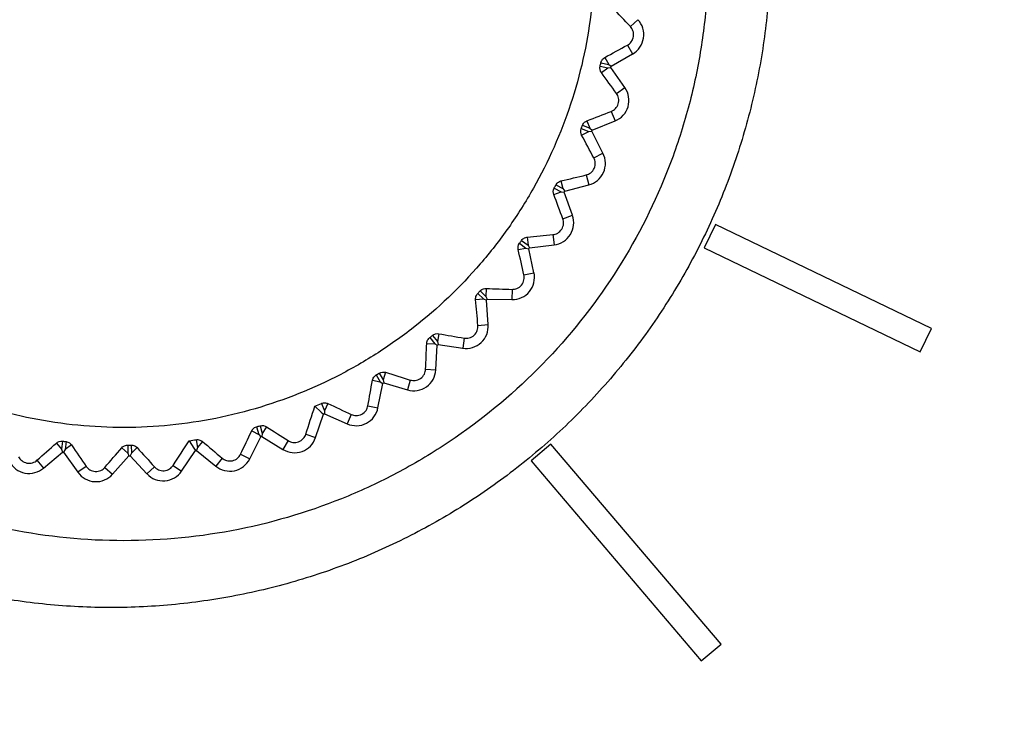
# Model space of a CAD drawing. Header units: millimetres. Extents: x 15458 to 16410, y 10212 to 11278.
# Tile 86 of 139: x 15967 to 15985, y 10792 to 10805. Entities that reach past the tile are written whole.
import ezdxf

# ---------------------------------------------------------------- set-up
doc = ezdxf.new("R2010")
doc.units = ezdxf.units.MM

msp = doc.modelspace()

# ---------------------------------------------------------------- linework, layer by layer
at = {"color": 7, "linetype": 'Continuous', "lineweight": 25}
for p, q in [((15978.299, 10805.149), (15978.444, 10805.283)), ((15978.243, 10804.794), (15978.34, 10804.623)), ((15977.927, 10804.387), (15978.34, 10804.623)), ((15977.731, 10804.455), (15977.881, 10804.422)), ((15977.805, 10804.554), (15977.881, 10804.422)), ((15977.881, 10804.422), (15977.927, 10804.387)), ((15977.716, 10804.388), (15977.866, 10804.354)), ((15977.74, 10804.267), (15977.866, 10804.354)), ((15977.866, 10804.354), (15977.922, 10804.365)), ((15978.194, 10803.975), (15977.922, 10804.365)), ((15978.031, 10803.862), (15978.194, 10803.975)), ((15977.929, 10803.517), (15978.003, 10803.334)), ((15977.463, 10803.338), (15977.521, 10803.196)), ((15977.562, 10803.156), (15978.003, 10803.334)), ((15977.352, 10803.185), (15977.496, 10803.131)), ((15977.36, 10803.061), (15977.496, 10803.131)), ((15977.376, 10803.249), (15977.521, 10803.196)), ((15977.496, 10803.131), (15977.554, 10803.134)), ((15977.521, 10803.196), (15977.562, 10803.156)), ((15977.771, 10802.711), (15977.554, 10803.134)), ((15977.595, 10802.621), (15977.771, 10802.711)), ((15976.962, 10802.178), (15977, 10802.03)), ((15977.447, 10802.293), (15977.496, 10802.102)), ((15976.823, 10801.917), (15976.967, 10801.968)), ((15976.832, 10802.041), (15976.967, 10801.968)), ((15976.864, 10802.102), (15977, 10802.03)), ((15976.967, 10801.968), (15977.025, 10801.964)), ((15977, 10802.03), (15977.036, 10801.984)), ((15977.183, 10801.516), (15977.025, 10801.964)), ((15977.036, 10801.984), (15977.496, 10802.102)), ((15976.997, 10801.45), (15977.183, 10801.516)), ((15979.937, 10801.342), (15979.72, 10800.891)), ((15984.099, 10799.337), (15979.937, 10801.342)), ((15976.203, 10801.032), (15976.329, 10800.943)), ((15976.311, 10801.095), (15976.329, 10800.943)), ((15976.807, 10801.144), (15976.83, 10800.948)), ((15976.139, 10800.855), (15976.288, 10800.886)), ((15976.164, 10800.977), (15976.288, 10800.886)), ((15976.288, 10800.886), (15976.344, 10800.874)), ((15976.329, 10800.943), (15976.358, 10800.893)), ((15976.442, 10800.409), (15976.344, 10800.874)), ((15976.358, 10800.893), (15976.83, 10800.948)), ((15979.72, 10800.891), (15983.882, 10798.887)), ((15979.72, 10800.891), (15983.882, 10798.887)), ((15979.72, 10800.891), (15979.72, 10800.891)), ((15976.249, 10800.369), (15976.442, 10800.409)), ((15975.406, 10800.061), (15975.518, 10799.955)), ((15975.521, 10800.108), (15975.518, 10799.955)), ((15976.02, 10800.091), (15976.016, 10799.894)), ((15975.318, 10799.894), (15975.471, 10799.905)), ((15975.359, 10800.011), (15975.471, 10799.905)), ((15975.471, 10799.905), (15975.525, 10799.885)), ((15975.518, 10799.955), (15975.541, 10799.902)), ((15975.56, 10799.411), (15975.525, 10799.885)), ((15975.541, 10799.902), (15976.016, 10799.894)), ((15975.363, 10799.397), (15975.56, 10799.411)), ((15983.882, 10798.887), (15984.099, 10799.337)), ((15983.882, 10798.887), (15984.099, 10799.337)), ((15984.099, 10799.337), (15984.099, 10799.337)), ((15974.434, 10799.161), (15974.53, 10799.041)), ((15974.487, 10799.204), (15974.584, 10799.084)), ((15974.607, 10799.236), (15974.584, 10799.084)), ((15975.099, 10799.152), (15975.069, 10798.957)), ((15974.377, 10799.05), (15974.53, 10799.041)), ((15974.53, 10799.041), (15974.581, 10799.014)), ((15974.552, 10798.54), (15974.581, 10799.014)), ((15974.584, 10799.084), (15974.599, 10799.029)), ((15974.599, 10799.029), (15975.069, 10798.957)), ((15983.882, 10798.887), (15983.882, 10798.887)), ((15974.355, 10798.552), (15974.552, 10798.54)), ((15973.332, 10798.339), (15973.482, 10798.31)), ((15973.403, 10798.442), (15973.482, 10798.31)), ((15973.461, 10798.477), (15973.541, 10798.346)), ((15973.584, 10798.493), (15973.541, 10798.346)), ((15973.541, 10798.346), (15973.549, 10798.289)), ((15974.061, 10798.345), (15974.005, 10798.156)), ((15973.437, 10797.811), (15973.529, 10798.277)), ((15973.482, 10798.31), (15973.529, 10798.277)), ((15973.549, 10798.289), (15974.005, 10798.156)), ((15972.348, 10797.894), (15972.41, 10797.753)), ((15972.472, 10797.893), (15972.41, 10797.753)), ((15973.244, 10797.849), (15973.437, 10797.811)), ((15972.236, 10797.236), (15972.389, 10797.686)), ((15972.41, 10797.753), (15972.41, 10797.696)), ((15972.41, 10797.696), (15972.844, 10797.503)), ((15972.924, 10797.683), (15972.844, 10797.503)), ((15971.101, 10797.445), (15971.143, 10797.297)), ((15971.167, 10797.464), (15971.21, 10797.316)), ((15971.29, 10797.446), (15971.21, 10797.316)), ((15969.939, 10797.196), (15969.962, 10797.043)), ((15970.968, 10796.827), (15971.18, 10797.253)), ((15971.006, 10797.365), (15971.143, 10797.297)), ((15971.143, 10797.297), (15971.18, 10797.253)), ((15971.21, 10797.316), (15971.202, 10797.259)), ((15971.202, 10797.259), (15971.607, 10797.01)), ((15972.049, 10797.3), (15972.236, 10797.236)), ((15967.245, 10797.13), (15967.344, 10797.014)), ((15967.363, 10797.167), (15967.344, 10797.014)), ((15967.344, 10797.014), (15967.36, 10796.959)), ((15967.431, 10797.159), (15967.413, 10797.006)), ((15967.537, 10797.094), (15967.413, 10797.006)), ((15968.505, 10797.04), (15968.619, 10796.938)), ((15968.618, 10797.092), (15968.619, 10796.938)), ((15968.686, 10797.093), (15968.689, 10796.939)), ((15968.8, 10797.044), (15968.689, 10796.939)), ((15969.962, 10797.043), (15969.946, 10796.988)), ((15970.058, 10797.162), (15969.962, 10797.043)), ((15971.71, 10797.178), (15971.607, 10797.01)), ((15976.768, 10797.113), (15976.387, 10796.789)), ((15980.044, 10793.262), (15976.768, 10797.113)), ((15966.999, 10796.65), (15967.36, 10796.959)), ((15967.413, 10797.006), (15967.384, 10796.956)), ((15967.384, 10796.956), (15967.659, 10796.569)), ((15968.326, 10796.532), (15968.643, 10796.886)), ((15968.619, 10796.938), (15968.643, 10796.886)), ((15968.689, 10796.939), (15968.666, 10796.886)), ((15968.666, 10796.886), (15968.99, 10796.539)), ((15969.657, 10796.591), (15969.923, 10796.985)), ((15969.946, 10796.988), (15970.314, 10796.687)), ((15970.439, 10796.84), (15970.314, 10796.687)), ((15970.791, 10796.915), (15970.968, 10796.827)), ((15966.871, 10796.8), (15966.999, 10796.65)), ((15967.819, 10796.683), (15967.659, 10796.569)), ((15968.179, 10796.663), (15968.326, 10796.532)), ((15969.134, 10796.674), (15968.99, 10796.539)), ((15969.494, 10796.702), (15969.657, 10796.591)), ((15976.387, 10796.789), (15979.663, 10792.938)), ((15976.387, 10796.789), (15976.387, 10796.789)), ((15976.387, 10796.789), (15979.663, 10792.938)), ((15979.663, 10792.938), (15980.044, 10793.262)), ((15979.663, 10792.938), (15980.044, 10793.262)), ((15980.044, 10793.262), (15980.044, 10793.262)), ((15979.663, 10792.938), (15979.663, 10792.938))]:
    msp.add_line(p, q, dxfattribs=at)
at = {"color": 7, "linetype": 'Continuous', "lineweight": 25, "flags": 128}
for points in [[(15972.223, 10797.84), (15972.346, 10797.725), (15972.389, 10797.686)], [(15969.804, 10797.176), (15969.893, 10797.033), (15969.923, 10796.985)]]:
    msp.add_lwpolyline(points, dxfattribs=at)
at = {"color": 7, "linetype": 'Continuous', "lineweight": 25}
for centre, radius, start, end in [((15978.129, 10804.994), 0.428, 299.6425, 42.4851), ((15968.547, 10806.501), 9.615, 347.1649, 347.3032), ((15977.843, 10803.73), 0.428, 291.983, 34.8256), ((15968.547, 10806.501), 9.615, 339.5053, 339.6436), ((15977.39, 10802.516), 0.428, 284.3234, 27.166), ((15968.547, 10806.501), 9.615, 331.8457, 331.9841), ((15976.78, 10801.373), 0.428, 276.6638, 19.5064), ((15968.547, 10806.501), 9.615, 324.1861, 324.3245), ((15976.024, 10800.321), 0.428, 269.0042, 11.8468), ((15968.547, 10806.501), 9.615, 316.5266, 316.6649), ((15975.133, 10799.38), 0.428, 261.3447, 4.1873), ((15968.547, 10806.501), 9.615, 308.867, 309.0054), ((15974.125, 10798.566), 0.428, 253.6851, 356.5277), ((15968.547, 10806.501), 9.615, 301.2074, 301.3458), ((15973.018, 10797.893), 0.428, 246.0255, 348.8681), ((15968.547, 10806.501), 9.615, 293.5478, 293.6862), ((15968.547, 10806.501), 9.615, 285.8883, 286.0266), ((15971.831, 10797.374), 0.428, 238.3659, 341.2085), ((15968.547, 10806.501), 9.615, 262.9095, 263.0479), ((15968.547, 10806.501), 9.615, 270.5691, 270.7075), ((15968.547, 10806.501), 9.615, 278.2287, 278.3671), ((15970.585, 10797.018), 0.428, 230.7064, 333.549), ((15966.721, 10796.975), 0.428, 207.7276, 310.5702), ((15968.007, 10796.816), 0.428, 215.3872, 318.2298), ((15969.303, 10796.831), 0.428, 223.0468, 325.8894)]:
    msp.add_arc(centre, radius, start, end, dxfattribs=at)
for points, knots in [([(16085.443, 10746.598), (16085.457, 10747.042), (16085.438, 10747.486), (16085.432, 10748.373), (16085.434, 10748.817), (16085.432, 10750.148), (16085.432, 10751.035), (16085.429, 10753.697), (16085.427, 10755.472), (16085.422, 10760.796), (16085.419, 10764.345), (16085.41, 10774.994), (16085.404, 10782.093), (16085.383, 10803.389), (16085.369, 10817.58), (16085.356, 10833.533), (16085.354, 10835.305), (16085.351, 10837.963), (16085.35, 10838.849), (16085.349, 10840.621), (16085.348, 10841.507), (16085.341, 10842.835), (16085.339, 10843.278), (16085.344, 10843.942), (16085.351, 10844.165), (16085.324, 10844.604), (16085.285, 10844.821), (16085.151, 10845.246), (16085.061, 10845.446), (16084.839, 10845.825), (16084.705, 10846.005), (16084.259, 10846.487), (16083.89, 10846.742), (16083.289, 10846.993), (16083.078, 10847.056), (16082.65, 10847.131), (16082.431, 10847.142), (16081.779, 10847.182), (16081.344, 10847.21), (16080.038, 10847.298), (16079.167, 10847.359), (16076.552, 10847.53), (16074.805, 10847.637), (16071.307, 10847.843), (16069.555, 10847.941), (16064.292, 10848.222), (16060.774, 10848.391), (16050.198, 10848.841), (16043.116, 10849.068), (16028.925, 10849.366), (16021.813, 10849.436), (16007.597, 10849.416), (16000.488, 10849.324), (15986.303, 10848.986), (15979.228, 10848.743), (15968.662, 10848.266), (15965.149, 10848.088), (15959.894, 10847.793), (15958.145, 10847.69), (15954.653, 10847.47), (15952.91, 10847.352), (15950.734, 10847.209), (15950.299, 10847.181), (15949.646, 10847.14), (15949.428, 10847.127), (15949.003, 10847.051), (15948.795, 10846.991), (15948.392, 10846.822), (15948.2, 10846.715), (15947.845, 10846.463), (15947.679, 10846.316), (15947.384, 10845.989), (15947.255, 10845.811), (15947.036, 10845.428), (15946.946, 10845.223), (15946.815, 10844.803), (15946.773, 10844.585), (15946.749, 10844.252), (15946.748, 10844.141), (15946.749, 10843.918), (15946.749, 10843.807), (15946.751, 10843.25), (15946.75, 10842.805), (15946.746, 10841.469), (15946.746, 10840.578), (15946.742, 10836.124), (15946.738, 10832.56), (15946.722, 10814.735), (15946.709, 10800.462), (15946.689, 10779.047), (15946.682, 10771.908), (15946.673, 10761.2), (15946.669, 10757.631), (15946.664, 10752.277), (15946.662, 10750.493), (15946.661, 10748.262), (15946.66, 10747.816), (15946.659, 10747.147), (15946.66, 10746.924), (15946.658, 10746.478), (15946.667, 10746.256), (15946.717, 10745.818), (15946.757, 10745.602), (15946.864, 10745.174), (15946.932, 10744.961), (15947.178, 10744.345), (15947.393, 10743.964), (15947.672, 10743.62)], [0, 0, 0, 0, 0.003906, 0.003906, 0.007812, 0.007812, 0.015625, 0.015625, 0.03125, 0.03125, 0.0625, 0.0625, 0.125, 0.125, 0.25, 0.25, 0.265625, 0.265625, 0.273438, 0.273438, 0.28125, 0.28125, 0.285156, 0.285156, 0.287109, 0.287109, 0.289063, 0.289063, 0.291016, 0.291016, 0.292969, 0.292969, 0.296875, 0.296875, 0.298828, 0.298828, 0.300781, 0.300781, 0.304688, 0.304688, 0.3125, 0.3125, 0.328125, 0.328125, 0.34375, 0.34375, 0.375, 0.375, 0.4375, 0.4375, 0.5, 0.5, 0.5625, 0.5625, 0.625, 0.625, 0.65625, 0.65625, 0.671875, 0.671875, 0.6875, 0.6875, 0.691406, 0.691406, 0.693359, 0.693359, 0.695313, 0.695313, 0.697266, 0.697266, 0.699219, 0.699219, 0.701172, 0.701172, 0.703125, 0.703125, 0.705078, 0.705078, 0.706055, 0.706055, 0.707031, 0.707031, 0.710938, 0.710938, 0.71875, 0.71875, 0.75, 0.75, 0.875, 0.875, 0.9375, 0.9375, 0.96875, 0.96875, 0.984375, 0.984375, 0.988281, 0.988281, 0.990234, 0.990234, 0.992188, 0.992188, 0.994141, 0.994141, 0.996094, 0.996094, 1, 1, 1, 1]), ([(15968.297, 10819.361), (15967.882, 10819.361), (15967.051, 10819.32), (15965.816, 10819.137), (15964.605, 10818.834), (15963.43, 10818.413), (15962.302, 10817.88), (15961.231, 10817.238), (15960.229, 10816.494), (15959.304, 10815.656), (15958.465, 10814.731), (15957.722, 10813.729), (15957.08, 10812.658), (15956.546, 10811.53), (15956.126, 10810.355), (15955.823, 10809.144), (15955.64, 10807.909), (15955.578, 10806.663), (15955.64, 10805.416), (15955.823, 10804.181), (15956.126, 10802.971), (15956.546, 10801.795), (15957.08, 10800.667), (15957.722, 10799.596), (15958.465, 10798.594), (15959.304, 10797.669), (15960.229, 10796.831), (15961.231, 10796.087), (15962.302, 10795.446), (15963.43, 10794.912), (15964.605, 10794.491), (15965.816, 10794.188), (15967.051, 10794.005), (15968.297, 10793.944), (15969.544, 10794.005), (15970.779, 10794.188), (15971.989, 10794.491), (15973.165, 10794.912), (15974.293, 10795.446), (15975.364, 10796.087), (15976.366, 10796.831), (15977.291, 10797.669), (15978.129, 10798.594), (15978.873, 10799.596), (15979.514, 10800.667), (15980.048, 10801.795), (15980.468, 10802.971), (15980.772, 10804.181), (15980.955, 10805.416), (15981.016, 10806.663), (15980.955, 10807.909), (15980.772, 10809.144), (15980.468, 10810.355), (15980.048, 10811.53), (15979.514, 10812.658), (15978.873, 10813.729), (15978.129, 10814.731), (15977.291, 10815.656), (15976.366, 10816.494), (15975.364, 10817.238), (15974.293, 10817.88), (15973.165, 10818.413), (15971.989, 10818.834), (15970.779, 10819.137), (15969.544, 10819.32), (15968.713, 10819.361), (15968.297, 10819.361)], [0, 0, 0, 0, 0.015624, 0.031248, 0.046872, 0.062496, 0.07812, 0.093744, 0.109369, 0.124994, 0.140619, 0.156244, 0.17187, 0.187496, 0.203122, 0.218748, 0.234374, 0.25, 0.265626, 0.281252, 0.296878, 0.312504, 0.32813, 0.343756, 0.359381, 0.375006, 0.390631, 0.406256, 0.42188, 0.437504, 0.453128, 0.468752, 0.484376, 0.5, 0.515624, 0.531248, 0.546872, 0.562496, 0.57812, 0.593744, 0.609369, 0.624994, 0.640619, 0.656244, 0.67187, 0.687496, 0.703122, 0.718748, 0.734374, 0.75, 0.765626, 0.781252, 0.796878, 0.812504, 0.82813, 0.843756, 0.859381, 0.875006, 0.890631, 0.906256, 0.92188, 0.937504, 0.953128, 0.968752, 0.984376, 1, 1, 1, 1]), ([(15960.001, 10797.16), (15959.544, 10797.604), (15958.574, 10798.546), (15957.43, 10800.281), (15956.53, 10802.231), (15955.985, 10804.312), (15955.787, 10806.453), (15955.96, 10808.595), (15956.482, 10810.68), (15957.354, 10812.644), (15958.537, 10814.439), (15960.01, 10816.005), (15961.72, 10817.307), (15963.628, 10818.296), (15965.672, 10818.958), (15967.801, 10819.262), (15969.927, 10819.206), (15972.006, 10818.818), (15973.292, 10818.29), (15973.935, 10818.025)], [0, 0, 0, 0, 0.052944, 0.112366, 0.171787, 0.231201, 0.290615, 0.350002, 0.409389, 0.468778, 0.528167, 0.587573, 0.646978, 0.706353, 0.765727, 0.825097, 0.884467, 0.942233, 1, 1, 1, 1]), ([(15968.547, 10795.251), (15969.291, 10795.251), (15970.026, 10795.324), (15971.482, 10795.615), (15972.187, 10795.831), (15973.202, 10796.252), (15973.534, 10796.41), (15974.184, 10796.758), (15974.504, 10796.95), (15975.424, 10797.567), (15975.99, 10798.033), (15977.028, 10799.072), (15977.503, 10799.652), (15978.317, 10800.875), (15978.662, 10801.521), (15979.085, 10802.545), (15979.211, 10802.896), (15979.424, 10803.602), (15979.512, 10803.958), (15979.655, 10804.677), (15979.708, 10805.039), (15979.78, 10805.771), (15979.798, 10806.141), (15979.797, 10807.254), (15979.723, 10807.984), (15979.508, 10809.063), (15979.418, 10809.419), (15979.203, 10810.127), (15979.077, 10810.477), (15978.654, 10811.498), (15978.308, 10812.143), (15977.694, 10813.061), (15977.472, 10813.36), (15977.002, 10813.932), (15976.754, 10814.204), (15975.976, 10814.981), (15975.409, 10815.447), (15974.484, 10816.064), (15974.165, 10816.254), (15973.516, 10816.601), (15973.185, 10816.757), (15972.508, 10817.037), (15972.162, 10817.161), (15971.457, 10817.374), (15971.095, 10817.465), (15970.007, 10817.68), (15969.278, 10817.751), (15967.809, 10817.75), (15967.063, 10817.677), (15965.622, 10817.389), (15964.921, 10817.176), (15963.898, 10816.752), (15963.561, 10816.592), (15962.91, 10816.244), (15962.596, 10816.054), (15961.682, 10815.443), (15961.113, 10814.977), (15960.063, 10813.926), (15959.598, 10813.358), (15958.988, 10812.443), (15958.799, 10812.128), (15958.451, 10811.476), (15958.291, 10811.139), (15957.869, 10810.117), (15957.657, 10809.416), (15957.442, 10808.334), (15957.387, 10807.967), (15957.315, 10807.229), (15957.297, 10806.862), (15957.298, 10805.761), (15957.369, 10805.031), (15957.586, 10803.942), (15957.676, 10803.581), (15957.89, 10802.877), (15958.138, 10802.187), (15958.451, 10801.524), (15958.798, 10800.874), (15958.99, 10800.555), (15959.607, 10799.632), (15960.072, 10799.066), (15960.851, 10798.287), (15961.124, 10798.04), (15961.697, 10797.569), (15961.995, 10797.349), (15962.912, 10796.736), (15963.558, 10796.391), (15964.58, 10795.967), (15964.931, 10795.841), (15965.638, 10795.627), (15965.995, 10795.538), (15967.073, 10795.324), (15967.804, 10795.251), (15968.547, 10795.251)], [0, 0, 0, 0, 0.03125, 0.03125, 0.0625, 0.0625, 0.078125, 0.078125, 0.09375, 0.09375, 0.125, 0.125, 0.15625, 0.15625, 0.1875, 0.1875, 0.203125, 0.203125, 0.21875, 0.21875, 0.234375, 0.234375, 0.25, 0.25, 0.28125, 0.28125, 0.296875, 0.296875, 0.3125, 0.3125, 0.34375, 0.34375, 0.359375, 0.359375, 0.375, 0.375, 0.40625, 0.40625, 0.421875, 0.421875, 0.4375, 0.4375, 0.453125, 0.453125, 0.46875, 0.46875, 0.5, 0.5, 0.53125, 0.53125, 0.5625, 0.5625, 0.578125, 0.578125, 0.59375, 0.59375, 0.625, 0.625, 0.65625, 0.65625, 0.671875, 0.671875, 0.6875, 0.6875, 0.71875, 0.71875, 0.734375, 0.734375, 0.75, 0.75, 0.78125, 0.78125, 0.796875, 0.796875, 0.8125, 0.828125, 0.828125, 0.84375, 0.84375, 0.875, 0.875, 0.890625, 0.890625, 0.90625, 0.90625, 0.9375, 0.9375, 0.953125, 0.953125, 0.96875, 0.96875, 1, 1, 1, 1]), ([(15967.863, 10815.532), (15967.266, 10815.487), (15966.682, 10815.384), (15965.54, 10815.066), (15964.977, 10814.847), (15963.921, 10814.313), (15963.423, 10813.996), (15962.721, 10813.446), (15962.493, 10813.25), (15962.064, 10812.839), (15961.86, 10812.624), (15961.283, 10811.953), (15960.942, 10811.467), (15960.354, 10810.426), (15960.116, 10809.885), (15959.839, 10809.043), (15959.76, 10808.758), (15959.63, 10808.176), (15959.58, 10807.88), (15959.472, 10806.997), (15959.459, 10806.407), (15959.525, 10805.52), (15959.562, 10805.223), (15959.665, 10804.635), (15959.73, 10804.346), (15959.968, 10803.492), (15960.181, 10802.941), (15960.584, 10802.142), (15960.732, 10801.882), (15961.05, 10801.381), (15961.391, 10800.899), (15961.777, 10800.452), (15962.187, 10800.022), (15962.405, 10799.816), (15963.082, 10799.233), (15963.566, 10798.894), (15964.595, 10798.312), (15965.147, 10798.068), (15966.272, 10797.699), (15966.849, 10797.57), (15967.733, 10797.462), (15968.033, 10797.44), (15968.628, 10797.426), (15968.923, 10797.434), (15969.806, 10797.501), (15970.39, 10797.602), (15971.543, 10797.923), (15972.095, 10798.137), (15972.885, 10798.536), (15973.143, 10798.682), (15973.645, 10799.001), (15973.891, 10799.174), (15974.592, 10799.723), (15975.019, 10800.13), (15975.599, 10800.804), (15975.783, 10801.039), (15976.127, 10801.528), (15976.285, 10801.779), (15976.721, 10802.551), (15976.961, 10803.091), (15977.241, 10803.94), (15977.321, 10804.229), (15977.45, 10804.808), (15977.551, 10805.39), (15977.594, 10805.979), (15977.608, 10806.572), (15977.601, 10806.872), (15977.535, 10807.764), (15977.433, 10808.346), (15977.196, 10809.2), (15977.103, 10809.482), (15976.888, 10810.039), (15976.767, 10810.312), (15976.367, 10811.106), (15976.051, 10811.604), (15975.503, 10812.306), (15975.306, 10812.534), (15974.896, 10812.965), (15974.681, 10813.169), (15974.01, 10813.747), (15973.527, 10814.088), (15972.485, 10814.677), (15971.943, 10814.916), (15971.102, 10815.194), (15970.817, 10815.272), (15970.237, 10815.403), (15969.94, 10815.454), (15969.054, 10815.562), (15968.46, 10815.577), (15967.863, 10815.532)], [0, 0, 0, 0, 0.03125, 0.03125, 0.0625, 0.0625, 0.09375, 0.09375, 0.109375, 0.109375, 0.125, 0.125, 0.15625, 0.15625, 0.1875, 0.1875, 0.203125, 0.203125, 0.21875, 0.21875, 0.25, 0.25, 0.265625, 0.265625, 0.28125, 0.28125, 0.3125, 0.3125, 0.328125, 0.328125, 0.34375, 0.359375, 0.359375, 0.375, 0.375, 0.40625, 0.40625, 0.4375, 0.4375, 0.46875, 0.46875, 0.484375, 0.484375, 0.5, 0.5, 0.53125, 0.53125, 0.5625, 0.5625, 0.578125, 0.578125, 0.59375, 0.59375, 0.625, 0.625, 0.640625, 0.640625, 0.65625, 0.65625, 0.6875, 0.6875, 0.703125, 0.703125, 0.71875, 0.734375, 0.734375, 0.75, 0.75, 0.78125, 0.78125, 0.796875, 0.796875, 0.8125, 0.8125, 0.84375, 0.84375, 0.859375, 0.859375, 0.875, 0.875, 0.90625, 0.90625, 0.9375, 0.9375, 0.953125, 0.953125, 0.96875, 0.96875, 1, 1, 1, 1]), ([(15978.243, 10804.794), (15978.269, 10804.809), (15978.295, 10804.829), (15978.336, 10804.885), (15978.352, 10804.921), (15978.364, 10804.995), (15978.36, 10805.034), (15978.337, 10805.1), (15978.32, 10805.127), (15978.299, 10805.149)], [0, 0, 0, 0, 0.25, 0.25, 0.5, 0.5, 0.75, 0.75, 1, 1, 1, 1]), ([(15977.731, 10804.455), (15977.733, 10804.467), (15977.737, 10804.479), (15977.743, 10804.489), (15977.748, 10804.501), (15977.756, 10804.511), (15977.764, 10804.521), (15977.774, 10804.533), (15977.787, 10804.543), (15977.8, 10804.551), (15977.802, 10804.552), (15977.803, 10804.553), (15977.805, 10804.554)], [0.0000035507, 0.0000035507, 0.0000035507, 0.0000035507, 0.0000399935, 0.0000399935, 0.0000399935, 0.0000796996, 0.0000796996, 0.0000796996, 0.0001344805, 0.0001344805, 0.0001344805, 0.0001425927, 0.0001425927, 0.0001425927, 0.0001425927]), ([(15977.929, 10803.517), (15977.957, 10803.528), (15977.985, 10803.545), (15978.034, 10803.595), (15978.054, 10803.628), (15978.076, 10803.7), (15978.077, 10803.739), (15978.063, 10803.807), (15978.049, 10803.837), (15978.031, 10803.862)], [0, 0, 0, 0, 0.25, 0.25, 0.5, 0.5, 0.75, 0.75, 1, 1, 1, 1]), ([(15977.376, 10803.249), (15977.38, 10803.261), (15977.386, 10803.272), (15977.393, 10803.282), (15977.4, 10803.293), (15977.409, 10803.303), (15977.418, 10803.31), (15977.431, 10803.321), (15977.444, 10803.33), (15977.458, 10803.336), (15977.46, 10803.337), (15977.462, 10803.337), (15977.463, 10803.338)], [0.0000026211, 0.0000026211, 0.0000026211, 0.0000026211, 0.0000400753, 0.0000400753, 0.0000400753, 0.0000798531, 0.0000798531, 0.0000798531, 0.0001350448, 0.0001350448, 0.0001350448, 0.0001417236, 0.0001417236, 0.0001417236, 0.0001417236]), ([(15977.447, 10802.293), (15977.477, 10802.3), (15977.507, 10802.314), (15977.562, 10802.356), (15977.586, 10802.386), (15977.617, 10802.455), (15977.624, 10802.494), (15977.619, 10802.563), (15977.61, 10802.594), (15977.595, 10802.621)], [0, 0, 0, 0, 0.25, 0.25, 0.5, 0.5, 0.75, 0.75, 1, 1, 1, 1]), ([(15976.864, 10802.102), (15976.87, 10802.113), (15976.877, 10802.123), (15976.886, 10802.133), (15976.895, 10802.142), (15976.904, 10802.15), (15976.914, 10802.157), (15976.928, 10802.166), (15976.943, 10802.173), (15976.958, 10802.177), (15976.959, 10802.177), (15976.961, 10802.177), (15976.962, 10802.178)], [0.000001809, 0.000001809, 0.000001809, 0.000001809, 0.0000401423, 0.0000401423, 0.0000401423, 0.0000799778, 0.0000799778, 0.0000799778, 0.0001355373, 0.0001355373, 0.0001355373, 0.000140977, 0.000140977, 0.000140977, 0.000140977]), ([(15976.807, 10801.144), (15976.837, 10801.147), (15976.869, 10801.157), (15976.929, 10801.192), (15976.957, 10801.218), (15976.997, 10801.282), (15977.009, 10801.32), (15977.014, 10801.389), (15977.008, 10801.421), (15976.997, 10801.45)], [0, 0, 0, 0, 0.25, 0.25, 0.5, 0.5, 0.75, 0.75, 1, 1, 1, 1]), ([(15976.203, 10801.032), (15976.211, 10801.043), (15976.22, 10801.053), (15976.23, 10801.061), (15976.24, 10801.069), (15976.251, 10801.076), (15976.262, 10801.081), (15976.277, 10801.088), (15976.292, 10801.092), (15976.307, 10801.094), (15976.309, 10801.094), (15976.31, 10801.094), (15976.311, 10801.095)], [0.0000010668, 0.0000010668, 0.0000010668, 0.0000010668, 0.000040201, 0.000040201, 0.000040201, 0.0000800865, 0.0000800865, 0.0000800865, 0.0001359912, 0.0001359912, 0.0001359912, 0.0001403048, 0.0001403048, 0.0001403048, 0.0001403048]), ([(15976.02, 10800.091), (15976.05, 10800.09), (15976.082, 10800.095), (15976.147, 10800.122), (15976.178, 10800.144), (15976.227, 10800.203), (15976.243, 10800.238), (15976.257, 10800.306), (15976.256, 10800.339), (15976.249, 10800.369)], [0, 0, 0, 0, 0.25, 0.25, 0.5, 0.5, 0.75, 0.75, 1, 1, 1, 1]), ([(15975.406, 10800.061), (15975.415, 10800.07), (15975.426, 10800.079), (15975.437, 10800.086), (15975.448, 10800.092), (15975.46, 10800.098), (15975.471, 10800.101), (15975.487, 10800.106), (15975.503, 10800.108), (15975.518, 10800.108), (15975.519, 10800.108), (15975.52, 10800.108), (15975.521, 10800.108)], [0.0000003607, 0.0000003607, 0.0000003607, 0.0000003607, 0.0000402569, 0.0000402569, 0.0000402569, 0.0000801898, 0.0000801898, 0.0000801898, 0.0001364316, 0.0001364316, 0.0001364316, 0.0001396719, 0.0001396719, 0.0001396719, 0.0001396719]), ([(15975.318, 10799.894), (15975.317, 10799.907), (15975.318, 10799.921), (15975.32, 10799.935), (15975.323, 10799.948), (15975.327, 10799.961), (15975.333, 10799.974), (15975.34, 10799.986), (15975.348, 10799.999), (15975.358, 10800.01), (15975.359, 10800.01), (15975.359, 10800.011), (15975.359, 10800.011)], [0.0000095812, 0.0000095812, 0.0000095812, 0.0000095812, 0.0000588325, 0.0000588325, 0.0000588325, 0.0001028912, 0.0001028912, 0.0001028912, 0.0001474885, 0.0001474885, 0.0001474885, 0.0001490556, 0.0001490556, 0.0001490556, 0.0001490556]), ([(15975.099, 10799.152), (15975.128, 10799.147), (15975.161, 10799.148), (15975.228, 10799.166), (15975.262, 10799.183), (15975.319, 10799.235), (15975.339, 10799.268), (15975.362, 10799.334), (15975.366, 10799.367), (15975.363, 10799.397)], [0, 0, 0, 0, 0.25, 0.25, 0.5, 0.5, 0.75, 0.75, 1, 1, 1, 1]), ([(15974.377, 10799.05), (15974.378, 10799.064), (15974.38, 10799.078), (15974.385, 10799.092), (15974.389, 10799.104), (15974.395, 10799.117), (15974.403, 10799.128), (15974.41, 10799.138), (15974.418, 10799.148), (15974.428, 10799.156), (15974.43, 10799.158), (15974.432, 10799.159), (15974.434, 10799.161)], [0.0000072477, 0.0000072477, 0.0000072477, 0.0000072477, 0.0000581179, 0.0000581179, 0.0000581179, 0.0001018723, 0.0001018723, 0.0001018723, 0.0001391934, 0.0001391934, 0.0001391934, 0.0001465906, 0.0001465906, 0.0001465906, 0.0001465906]), ([(15974.487, 10799.204), (15974.505, 10799.219), (15974.526, 10799.229), (15974.568, 10799.239), (15974.588, 10799.239), (15974.607, 10799.236)], [0, 0, 0, 0, 0.5, 0.5, 1, 1, 1, 1]), ([(15974.061, 10798.345), (15974.089, 10798.336), (15974.122, 10798.332), (15974.191, 10798.341), (15974.227, 10798.354), (15974.29, 10798.398), (15974.315, 10798.427), (15974.347, 10798.49), (15974.354, 10798.522), (15974.355, 10798.552)], [0, 0, 0, 0, 0.25, 0.25, 0.5, 0.5, 0.75, 0.75, 1, 1, 1, 1]), ([(15973.332, 10798.339), (15973.335, 10798.353), (15973.339, 10798.367), (15973.346, 10798.381), (15973.352, 10798.393), (15973.36, 10798.404), (15973.369, 10798.414), (15973.377, 10798.423), (15973.387, 10798.431), (15973.397, 10798.438), (15973.399, 10798.439), (15973.401, 10798.441), (15973.403, 10798.442)], [0.000005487, 0.000005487, 0.000005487, 0.000005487, 0.0000575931, 0.0000575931, 0.0000575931, 0.0001011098, 0.0001011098, 0.0001011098, 0.0001382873, 0.0001382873, 0.0001382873, 0.0001449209, 0.0001449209, 0.0001449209, 0.0001449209]), ([(15972.348, 10797.894), (15972.354, 10797.897), (15972.361, 10797.899), (15972.368, 10797.901), (15972.38, 10797.905), (15972.393, 10797.906), (15972.404, 10797.907), (15972.42, 10797.907), (15972.435, 10797.905), (15972.448, 10797.902), (15972.457, 10797.899), (15972.465, 10797.896), (15972.472, 10797.893)], [0.0000166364, 0.0000166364, 0.0000166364, 0.0000166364, 0.0000381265, 0.0000381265, 0.0000381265, 0.0000760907, 0.0000760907, 0.0000760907, 0.0001252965, 0.0001252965, 0.0001252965, 0.0001563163, 0.0001563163, 0.0001563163, 0.0001563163]), ([(15972.924, 10797.683), (15972.952, 10797.67), (15972.984, 10797.662), (15973.053, 10797.661), (15973.091, 10797.67), (15973.159, 10797.705), (15973.188, 10797.731), (15973.227, 10797.788), (15973.239, 10797.819), (15973.244, 10797.849)], [0, 0, 0, 0, 0.25, 0.25, 0.5, 0.5, 0.75, 0.75, 1, 1, 1, 1]), ([(15971.006, 10797.365), (15971.012, 10797.378), (15971.021, 10797.391), (15971.032, 10797.403), (15971.04, 10797.412), (15971.051, 10797.421), (15971.063, 10797.428), (15971.073, 10797.435), (15971.084, 10797.44), (15971.096, 10797.444), (15971.097, 10797.444), (15971.099, 10797.445), (15971.101, 10797.445)], [0.0000028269, 0.0000028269, 0.0000028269, 0.0000028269, 0.0000568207, 0.0000568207, 0.0000568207, 0.0000999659, 0.0000999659, 0.0000999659, 0.0001368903, 0.0001368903, 0.0001368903, 0.0001424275, 0.0001424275, 0.0001424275, 0.0001424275]), ([(15969.939, 10797.196), (15969.949, 10797.197), (15969.96, 10797.198), (15969.97, 10797.197), (15969.983, 10797.196), (15969.995, 10797.194), (15970.006, 10797.19), (15970.022, 10797.186), (15970.036, 10797.178), (15970.047, 10797.17), (15970.051, 10797.167), (15970.055, 10797.165), (15970.058, 10797.162)], [0.0000077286, 0.0000077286, 0.0000077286, 0.0000077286, 0.0000389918, 0.0000389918, 0.0000389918, 0.0000777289, 0.0000777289, 0.0000777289, 0.0001305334, 0.0001305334, 0.0001305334, 0.0001474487, 0.0001474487, 0.0001474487, 0.0001474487]), ([(15971.71, 10797.178), (15971.735, 10797.162), (15971.766, 10797.149), (15971.835, 10797.139), (15971.874, 10797.143), (15971.945, 10797.168), (15971.977, 10797.191), (15972.024, 10797.242), (15972.04, 10797.271), (15972.049, 10797.3)], [0, 0, 0, 0, 0.25, 0.25, 0.5, 0.5, 0.75, 0.75, 1, 1, 1, 1]), ([(15967.431, 10797.159), (15967.443, 10797.157), (15967.454, 10797.154), (15967.465, 10797.151), (15967.477, 10797.146), (15967.488, 10797.14), (15967.498, 10797.134), (15967.511, 10797.124), (15967.523, 10797.113), (15967.532, 10797.102), (15967.534, 10797.099), (15967.536, 10797.097), (15967.537, 10797.094)], [0.0000044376, 0.0000044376, 0.0000044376, 0.0000044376, 0.0000393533, 0.0000393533, 0.0000393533, 0.000078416, 0.000078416, 0.000078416, 0.0001327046, 0.0001327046, 0.0001327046, 0.0001442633, 0.0001442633, 0.0001442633, 0.0001442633]), ([(15968.505, 10797.04), (15968.515, 10797.051), (15968.527, 10797.062), (15968.541, 10797.07), (15968.552, 10797.077), (15968.564, 10797.083), (15968.577, 10797.087), (15968.589, 10797.09), (15968.601, 10797.092), (15968.613, 10797.092), (15968.615, 10797.092), (15968.616, 10797.092), (15968.618, 10797.092)], [0.0000006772, 0.0000006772, 0.0000006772, 0.0000006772, 0.0000561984, 0.0000561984, 0.0000561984, 0.0000990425, 0.0000990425, 0.0000990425, 0.0001357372, 0.0001357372, 0.0001357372, 0.0001404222, 0.0001404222, 0.0001404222, 0.0001404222]), ([(15968.686, 10797.093), (15968.697, 10797.093), (15968.709, 10797.092), (15968.719, 10797.09), (15968.732, 10797.087), (15968.744, 10797.083), (15968.754, 10797.078), (15968.769, 10797.071), (15968.782, 10797.062), (15968.792, 10797.052), (15968.795, 10797.049), (15968.798, 10797.046), (15968.8, 10797.044)], [0.0000058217, 0.0000058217, 0.0000058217, 0.0000058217, 0.0000391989, 0.0000391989, 0.0000391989, 0.0000781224, 0.0000781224, 0.0000781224, 0.000131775, 0.000131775, 0.000131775, 0.0001455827, 0.0001455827, 0.0001455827, 0.0001455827]), ([(15966.517, 10796.868), (15966.531, 10796.841), (15966.551, 10796.815), (15966.605, 10796.771), (15966.64, 10796.754), (15966.715, 10796.739), (15966.754, 10796.742), (15966.821, 10796.763), (15966.849, 10796.78), (15966.871, 10796.8)], [0, 0, 0, 0, 0.25, 0.25, 0.5, 0.5, 0.75, 0.75, 1, 1, 1, 1]), ([(15970.439, 10796.84), (15970.462, 10796.82), (15970.491, 10796.804), (15970.557, 10796.785), (15970.597, 10796.783), (15970.671, 10796.799), (15970.706, 10796.817), (15970.759, 10796.861), (15970.778, 10796.888), (15970.791, 10796.915)], [0, 0, 0, 0, 0.25, 0.25, 0.5, 0.5, 0.75, 0.75, 1, 1, 1, 1]), ([(15967.819, 10796.683), (15967.836, 10796.658), (15967.859, 10796.635), (15967.919, 10796.599), (15967.956, 10796.587), (15968.032, 10796.582), (15968.071, 10796.59), (15968.134, 10796.62), (15968.159, 10796.64), (15968.179, 10796.663)], [0, 0, 0, 0, 0.25, 0.25, 0.5, 0.5, 0.75, 0.75, 1, 1, 1, 1]), ([(15969.134, 10796.674), (15969.155, 10796.651), (15969.181, 10796.631), (15969.244, 10796.604), (15969.283, 10796.596), (15969.359, 10796.602), (15969.396, 10796.615), (15969.455, 10796.653), (15969.477, 10796.676), (15969.494, 10796.702)], [0, 0, 0, 0, 0.25, 0.25, 0.5, 0.5, 0.75, 0.75, 1, 1, 1, 1])]:
    msp.add_open_spline(points, degree=3, knots=knots, dxfattribs=at)
for points in [[(15978.299, 10805.149), (15978.185, 10805.27), (15978.071, 10805.39), (15977.956, 10805.512)], [(15977.805, 10804.554), (15977.952, 10804.635), (15978.098, 10804.715), (15978.243, 10804.794)], [(15977.716, 10804.388), (15977.721, 10804.411), (15977.726, 10804.433), (15977.731, 10804.455)], [(15977.74, 10804.267), (15977.718, 10804.297), (15977.705, 10804.342), (15977.716, 10804.388)], [(15978.031, 10803.862), (15977.935, 10803.996), (15977.838, 10804.131), (15977.74, 10804.267)], [(15977.463, 10803.338), (15977.619, 10803.398), (15977.774, 10803.458), (15977.929, 10803.517)], [(15977.36, 10803.061), (15977.343, 10803.094), (15977.336, 10803.141), (15977.352, 10803.185)], [(15977.352, 10803.185), (15977.36, 10803.207), (15977.368, 10803.228), (15977.376, 10803.249)], [(15977.595, 10802.621), (15977.517, 10802.767), (15977.439, 10802.914), (15977.36, 10803.061)], [(15976.962, 10802.178), (15977.125, 10802.216), (15977.286, 10802.255), (15977.447, 10802.293)], [(15976.823, 10801.917), (15976.81, 10801.952), (15976.81, 10802), (15976.832, 10802.041)], [(15976.832, 10802.041), (15976.843, 10802.061), (15976.853, 10802.081), (15976.864, 10802.102)], [(15976.997, 10801.45), (15976.94, 10801.605), (15976.882, 10801.761), (15976.823, 10801.917)], [(15976.164, 10800.977), (15976.177, 10800.995), (15976.19, 10801.014), (15976.203, 10801.032)], [(15976.311, 10801.095), (15976.477, 10801.111), (15976.642, 10801.128), (15976.807, 10801.144)], [(15976.139, 10800.855), (15976.13, 10800.892), (15976.136, 10800.939), (15976.164, 10800.977)], [(15976.249, 10800.369), (15976.212, 10800.53), (15976.175, 10800.692), (15976.139, 10800.855)], [(15975.359, 10800.011), (15975.375, 10800.027), (15975.391, 10800.044), (15975.406, 10800.061)], [(15975.521, 10800.108), (15975.688, 10800.102), (15975.854, 10800.097), (15976.02, 10800.091)], [(15975.363, 10799.397), (15975.348, 10799.562), (15975.333, 10799.727), (15975.318, 10799.894)], [(15974.434, 10799.161), (15974.451, 10799.175), (15974.469, 10799.189), (15974.487, 10799.204)], [(15974.607, 10799.236), (15974.772, 10799.208), (15974.935, 10799.18), (15975.099, 10799.152)], [(15974.355, 10798.552), (15974.363, 10798.717), (15974.37, 10798.883), (15974.377, 10799.05)], [(15973.244, 10797.849), (15973.273, 10798.011), (15973.303, 10798.175), (15973.332, 10798.339)], [(15973.403, 10798.442), (15973.422, 10798.454), (15973.442, 10798.465), (15973.461, 10798.477)], [(15973.461, 10798.477), (15973.501, 10798.502), (15973.548, 10798.504), (15973.584, 10798.493)], [(15973.584, 10798.493), (15973.744, 10798.443), (15973.903, 10798.394), (15974.061, 10798.345)], [(15972.049, 10797.3), (15972.106, 10797.479), (15972.164, 10797.659), (15972.223, 10797.84)], [(15972.223, 10797.84), (15972.265, 10797.858), (15972.306, 10797.876), (15972.348, 10797.894)], [(15972.472, 10797.893), (15972.624, 10797.822), (15972.774, 10797.752), (15972.924, 10797.683)], [(15971.101, 10797.445), (15971.123, 10797.452), (15971.145, 10797.458), (15971.167, 10797.464)], [(15971.167, 10797.464), (15971.212, 10797.477), (15971.258, 10797.466), (15971.29, 10797.446)], [(15971.29, 10797.446), (15971.431, 10797.357), (15971.571, 10797.267), (15971.71, 10797.178)], [(15969.804, 10797.176), (15969.849, 10797.183), (15969.894, 10797.189), (15969.939, 10797.196)], [(15970.791, 10796.915), (15970.862, 10797.064), (15970.934, 10797.214), (15971.006, 10797.365)], [(15966.871, 10796.8), (15966.995, 10796.909), (15967.119, 10797.02), (15967.245, 10797.13)], [(15967.245, 10797.13), (15967.272, 10797.155), (15967.316, 10797.173), (15967.363, 10797.167)], [(15967.363, 10797.167), (15967.386, 10797.164), (15967.409, 10797.161), (15967.431, 10797.159)], [(15967.537, 10797.094), (15967.632, 10796.956), (15967.726, 10796.819), (15967.819, 10796.683)], [(15968.179, 10796.663), (15968.287, 10796.788), (15968.396, 10796.914), (15968.505, 10797.04)], [(15968.618, 10797.092), (15968.641, 10797.093), (15968.663, 10797.093), (15968.686, 10797.093)], [(15968.8, 10797.044), (15968.912, 10796.92), (15969.024, 10796.796), (15969.134, 10796.674)], [(15969.494, 10796.702), (15969.596, 10796.859), (15969.7, 10797.017), (15969.804, 10797.176)], [(15970.058, 10797.162), (15970.186, 10797.054), (15970.313, 10796.946), (15970.439, 10796.84)]]:
    msp.add_open_spline(points, degree=3, dxfattribs=at)

doc.saveas('drawing.dxf')
